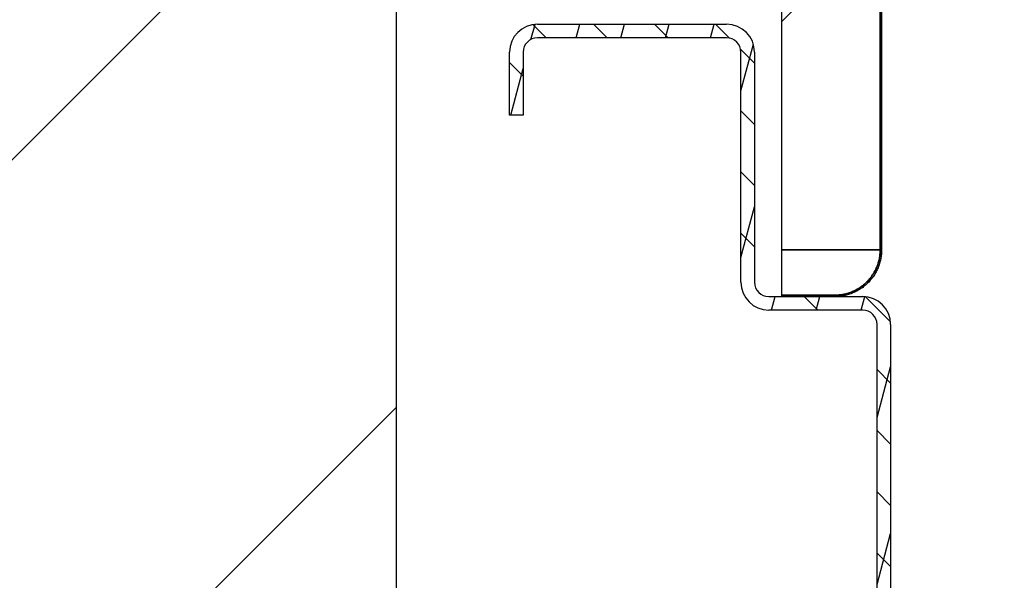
# Model space of a CAD drawing. Header units: millimetres. Extents: x -8500 to 4200, y 0 to 5940.
# Tile 66 of 256: x -6540 to -6431, y 730 to 792. Entities that reach past the tile are written whole.
import ezdxf

# ---------------------------------------------------------------- set-up
doc = ezdxf.new("R2010")
doc.units = ezdxf.units.MM
doc.layers.add('151', color=250, linetype='Continuous')
pattern_1 = [(45, (-8500, 0), (-34.7985, 34.7985), [])]

msp = doc.modelspace()

# ---------------------------------------------------------------- hatches: boundary and pattern name
at = {"layer": '151', "linetype": 'Continuous', "lineweight": -3}
h = msp.add_hatch(dxfattribs=at)
h.set_pattern_fill('ANSI31', color=256, scale=1.5, angle=59.9696, style=0)
h.set_pattern_definition([(104.96958, (-8500, 0), (-4.600875, -1.230183), [])])
edge = h.paths.add_edge_path(flags=0)
edge.add_spline(control_points=[(-6450.09, 761.17), (-6449.92, 761.17), (-6449.59, 761.19), (-6449.27, 761.23), (-6449.03, 761.28), (-6448.95, 761.3), (-6448.79, 761.34), (-6448.71, 761.36), (-6448.47, 761.43), (-6448.17, 761.54), (-6447.87, 761.68), (-6447.66, 761.8), (-6447.58, 761.84), (-6447.48, 761.9), (-6447.44, 761.92), (-6447.37, 761.97), (-6447.34, 761.99), (-6447.17, 762.11), (-6446.91, 762.3), (-6446.67, 762.52), (-6446.43, 762.75), (-6446.32, 762.87), (-6446.19, 763.03), (-6446.17, 763.06), (-6446.12, 763.13), (-6446.09, 763.16), (-6446.02, 763.26), (-6445.97, 763.33), (-6445.84, 763.53), (-6445.67, 763.81), (-6445.53, 764.1), (-6445.44, 764.33), (-6445.41, 764.41), (-6445.36, 764.52), (-6445.35, 764.56), (-6445.33, 764.64), (-6445.31, 764.68), (-6445.25, 764.88), (-6445.17, 765.19), (-6445.13, 765.52), (-6445.1, 765.84), (-6445.09, 766), (-6445.09, 766.17)], knot_values=[0, 0, 0, 0, 0.0625, 0.125, 0.125, 0.15625, 0.15625, 0.1875, 0.1875, 0.25, 0.3125, 0.3125, 0.34375, 0.34375, 0.359375, 0.359375, 0.375, 0.375, 0.4375, 0.5, 0.5, 0.5625, 0.5625, 0.578125, 0.578125, 0.59375, 0.59375, 0.625, 0.625, 0.6875, 0.75, 0.75, 0.78125, 0.78125, 0.796875, 0.796875, 0.8125, 0.8125, 0.875, 0.9375, 0.9375, 1, 1, 1, 1], degree=3, periodic=0)
edge.add_line((-6445.09, 766.17), (-6445.09, 884.17))
edge.add_spline(control_points=[(-6445.09, 884.17), (-6445.09, 884.33), (-6445.1, 884.66), (-6445.15, 884.99), (-6445.2, 885.23), (-6445.22, 885.31), (-6445.26, 885.47), (-6445.28, 885.55), (-6445.35, 885.78), (-6445.46, 886.09), (-6445.6, 886.38), (-6445.72, 886.6), (-6445.76, 886.67), (-6445.82, 886.78), (-6445.84, 886.81), (-6445.89, 886.88), (-6445.91, 886.92), (-6446.02, 887.09), (-6446.22, 887.35), (-6446.44, 887.59), (-6446.67, 887.82), (-6446.79, 887.93), (-6446.95, 888.06), (-6446.98, 888.09), (-6447.05, 888.14), (-6447.08, 888.16), (-6447.18, 888.24), (-6447.24, 888.28), (-6447.45, 888.42), (-6447.73, 888.59), (-6448.02, 888.73), (-6448.25, 888.82), (-6448.33, 888.85), (-6448.44, 888.89), (-6448.48, 888.9), (-6448.56, 888.93), (-6448.6, 888.94), (-6448.79, 889), (-6449.11, 889.08), (-6449.43, 889.13), (-6449.76, 889.16), (-6449.92, 889.17), (-6450.09, 889.17)], knot_values=[0, 0, 0, 0, 0.0625, 0.125, 0.125, 0.15625, 0.15625, 0.1875, 0.1875, 0.25, 0.3125, 0.3125, 0.34375, 0.34375, 0.359375, 0.359375, 0.375, 0.375, 0.4375, 0.5, 0.5, 0.5625, 0.5625, 0.578125, 0.578125, 0.59375, 0.59375, 0.625, 0.625, 0.6875, 0.75, 0.75, 0.78125, 0.78125, 0.796875, 0.796875, 0.8125, 0.8125, 0.875, 0.9375, 0.9375, 1, 1, 1, 1], degree=3, periodic=0)
edge.add_line((-6450.09, 889.17), (-6456.94, 889.17))
edge.add_line((-6456.94, 889.17), (-6456.94, 889.32))
edge.add_line((-6456.94, 889.32), (-6450.09, 889.32))
edge.add_spline(control_points=[(-6450.09, 889.32), (-6449.92, 889.32), (-6449.75, 889.31), (-6449.41, 889.28), (-6449.08, 889.23), (-6448.76, 889.15), (-6448.55, 889.09), (-6448.51, 889.07), (-6448.43, 889.05), (-6448.39, 889.03), (-6448.27, 888.99), (-6448.19, 888.96), (-6447.96, 888.86), (-6447.66, 888.72), (-6447.37, 888.55), (-6447.16, 888.41), (-6447.09, 888.36), (-6446.99, 888.28), (-6446.95, 888.26), (-6446.89, 888.2), (-6446.85, 888.18), (-6446.69, 888.04), (-6446.57, 887.93), (-6446.33, 887.69), (-6446.1, 887.44), (-6445.9, 887.17), (-6445.78, 887), (-6445.76, 886.96), (-6445.72, 886.89), (-6445.69, 886.86), (-6445.63, 886.75), (-6445.59, 886.67), (-6445.47, 886.45), (-6445.32, 886.15), (-6445.21, 885.83), (-6445.14, 885.59), (-6445.11, 885.51), (-6445.07, 885.34), (-6445.05, 885.26), (-6445, 885.01), (-6444.95, 884.68), (-6444.94, 884.34), (-6444.94, 884.17)], knot_values=[0, 0, 0, 0, 0.0625, 0.0625, 0.125, 0.1875, 0.1875, 0.203125, 0.203125, 0.21875, 0.21875, 0.25, 0.25, 0.3125, 0.375, 0.375, 0.40625, 0.40625, 0.421875, 0.421875, 0.4375, 0.4375, 0.5, 0.5, 0.5625, 0.625, 0.625, 0.640625, 0.640625, 0.65625, 0.65625, 0.6875, 0.6875, 0.75, 0.8125, 0.8125, 0.84375, 0.84375, 0.875, 0.875, 0.9375, 1, 1, 1, 1], degree=3, periodic=0)
edge.add_line((-6444.94, 884.17), (-6444.94, 766.17))
edge.add_spline(control_points=[(-6444.94, 766.17), (-6444.94, 766), (-6444.95, 765.83), (-6444.98, 765.5), (-6445.03, 765.16), (-6445.11, 764.84), (-6445.17, 764.64), (-6445.18, 764.6), (-6445.21, 764.52), (-6445.22, 764.47), (-6445.27, 764.35), (-6445.3, 764.28), (-6445.39, 764.04), (-6445.54, 763.74), (-6445.71, 763.45), (-6445.85, 763.24), (-6445.9, 763.17), (-6445.97, 763.07), (-6446, 763.04), (-6446.05, 762.97), (-6446.08, 762.94), (-6446.21, 762.77), (-6446.33, 762.65), (-6446.56, 762.41), (-6446.81, 762.18), (-6447.08, 761.98), (-6447.26, 761.87), (-6447.29, 761.84), (-6447.36, 761.8), (-6447.4, 761.78), (-6447.51, 761.71), (-6447.58, 761.67), (-6447.81, 761.55), (-6448.11, 761.41), (-6448.42, 761.29), (-6448.67, 761.22), (-6448.75, 761.2), (-6448.91, 761.15), (-6448.99, 761.14), (-6449.24, 761.09), (-6449.58, 761.04), (-6449.92, 761.02), (-6450.09, 761.02)], knot_values=[0, 0, 0, 0, 0.0625, 0.0625, 0.125, 0.1875, 0.1875, 0.203125, 0.203125, 0.21875, 0.21875, 0.25, 0.25, 0.3125, 0.375, 0.375, 0.40625, 0.40625, 0.421875, 0.421875, 0.4375, 0.4375, 0.5, 0.5, 0.5625, 0.625, 0.625, 0.640625, 0.640625, 0.65625, 0.65625, 0.6875, 0.6875, 0.75, 0.8125, 0.8125, 0.84375, 0.84375, 0.875, 0.875, 0.9375, 1, 1, 1, 1], degree=3, periodic=0)
edge.add_line((-6450.09, 761.02), (-6455.94, 761.02))
edge.add_line((-6455.94, 761.02), (-6455.94, 761.17))
edge.add_line((-6455.94, 761.17), (-6450.09, 761.17))
h = msp.add_hatch(dxfattribs=at)
h.set_pattern_fill('ANSI31', color=256, scale=15.5, style=0)
h.set_pattern_definition(pattern_1)
h.paths.add_polyline_path([(-5693.44, 697.02), (-5693.44, 885.42), (-5543.44, 885.42), (-5543.44, 697.02)], flags=0)
h.paths.add_polyline_path([(-6648.44, 697.02), (-6648.44, 885.42), (-6498.44, 885.42), (-6498.44, 697.02)], flags=0)
h = msp.add_hatch(dxfattribs=at)
h.set_pattern_fill('ANSI31', color=256, scale=15.5, style=0)
h.set_pattern_definition(pattern_1)
h.paths.add_polyline_path([(-6467.09, 792.02), (-6467.09, 884.17), (-6461.44, 884.17), (-6461.44, 858.32), (-6456.94, 858.32), (-6456.94, 884.17), (-6445.09, 884.17), (-6445.09, 766.17), (-6455.94, 766.17), (-6455.94, 800.02), (-6459.44, 800.02), (-6459.44, 792.02)], flags=0)
h = msp.add_hatch(dxfattribs=at)
h.set_pattern_fill('ANSI31', color=256, scale=1.5, angle=29.9848, style=0)
h.set_pattern_definition([(74.9848, (-8500, 0), (-4.599894, 1.233847), [])])
edge = h.paths.add_edge_path(flags=0)
edge.add_line((-6512.44, 697.02), (-6512.44, 685.1))
edge.add_arc((-6510.86, 685.1), 1.58, 180, 270)
edge.add_line((-6510.86, 683.52), (-6462.02, 683.52))
edge.add_arc((-6462.02, 685.1), 1.58, 270, 360)
edge.add_line((-6460.44, 685.1), (-6460.44, 725.44))
edge.add_arc((-6457.36, 725.44), 3.08, 90, 180, ccw=False)
edge.add_line((-6457.36, 728.52), (-6449.4, 728.52))
edge.add_arc((-6449.4, 725.44), 3.08, -5, 90, ccw=False)
edge.add_line((-6446.34, 725.17), (-6446.93, 718.33))
edge.add_arc((-6446.19, 718.27), 0.75, 175, 360)
edge.add_line((-6445.44, 718.27), (-6445.44, 757.94))
edge.add_arc((-6447.02, 757.94), 1.58, 360, 450)
edge.add_line((-6447.02, 759.52), (-6457.36, 759.52))
edge.add_arc((-6457.36, 762.6), 3.08, 180, 270, ccw=False)
edge.add_line((-6460.44, 762.6), (-6460.44, 787.94))
edge.add_arc((-6462.02, 787.94), 1.58, 0, 90)
edge.add_line((-6462.02, 789.52), (-6482.86, 789.52))
edge.add_arc((-6482.86, 787.94), 1.58, 90, 180)
edge.add_line((-6484.44, 787.94), (-6484.44, 781.02))
edge.add_line((-6484.44, 781.02), (-6485.94, 781.02))
edge.add_line((-6485.94, 781.02), (-6485.94, 787.94))
edge.add_arc((-6482.86, 787.94), 3.08, 90, 180, ccw=False)
edge.add_line((-6482.86, 791.02), (-6462.02, 791.02))
edge.add_arc((-6462.02, 787.94), 3.08, 0, 90, ccw=False)
edge.add_line((-6458.94, 787.94), (-6458.94, 762.6))
edge.add_arc((-6457.36, 762.6), 1.58, 180, 270)
edge.add_line((-6457.36, 761.02), (-6447.02, 761.02))
edge.add_arc((-6447.02, 757.94), 3.08, 0, 90, ccw=False)
edge.add_line((-6443.94, 757.94), (-6443.94, 718.27))
edge.add_arc((-6446.19, 718.27), 2.25, 175, 360, ccw=False)
edge.add_line((-6448.43, 718.47), (-6447.83, 725.3))
edge.add_arc((-6449.4, 725.44), 1.58, 355, 450)
edge.add_line((-6449.4, 727.02), (-6457.36, 727.02))
edge.add_arc((-6457.36, 725.44), 1.58, 90, 180)
edge.add_line((-6458.94, 725.44), (-6458.94, 685.1))
edge.add_arc((-6462.02, 685.1), 3.08, 270, 360, ccw=False)
edge.add_line((-6462.02, 682.02), (-6510.86, 682.02))
edge.add_arc((-6510.86, 685.1), 3.08, 180, 270, ccw=False)
edge.add_line((-6513.94, 685.1), (-6513.94, 697.02))
edge.add_line((-6513.94, 697.02), (-6512.44, 697.02))
h = msp.add_hatch(dxfattribs=at)
h.set_pattern_fill('ANSI31', color=256, scale=1.5, angle=89.9544, style=0)
h.set_pattern_definition([(134.95437, (-8500, 0), (-3.370277, -3.364913), [])])
edge = h.paths.add_edge_path(flags=0)
edge.add_line((-6512.44, 697.02), (-6512.44, 685.1))
edge.add_arc((-6510.86, 685.1), 1.58, 180, 270)
edge.add_line((-6510.86, 683.52), (-6462.02, 683.52))
edge.add_arc((-6462.02, 685.1), 1.58, 270, 360)
edge.add_line((-6460.44, 685.1), (-6460.44, 725.44))
edge.add_arc((-6457.36, 725.44), 3.08, 90, 180, ccw=False)
edge.add_line((-6457.36, 728.52), (-6449.4, 728.52))
edge.add_arc((-6449.4, 725.44), 3.08, -5, 90, ccw=False)
edge.add_line((-6446.34, 725.17), (-6446.93, 718.33))
edge.add_arc((-6446.19, 718.27), 0.75, 175, 360)
edge.add_line((-6445.44, 718.27), (-6445.44, 757.94))
edge.add_arc((-6447.02, 757.94), 1.58, 360, 450)
edge.add_line((-6447.02, 759.52), (-6457.36, 759.52))
edge.add_arc((-6457.36, 762.6), 3.08, 180, 270, ccw=False)
edge.add_line((-6460.44, 762.6), (-6460.44, 787.94))
edge.add_arc((-6462.02, 787.94), 1.58, 0, 90)
edge.add_line((-6462.02, 789.52), (-6482.86, 789.52))
edge.add_arc((-6482.86, 787.94), 1.58, 90, 180)
edge.add_line((-6484.44, 787.94), (-6484.44, 781.02))
edge.add_line((-6484.44, 781.02), (-6485.94, 781.02))
edge.add_line((-6485.94, 781.02), (-6485.94, 787.94))
edge.add_arc((-6482.86, 787.94), 3.08, 90, 180, ccw=False)
edge.add_line((-6482.86, 791.02), (-6462.02, 791.02))
edge.add_arc((-6462.02, 787.94), 3.08, 0, 90, ccw=False)
edge.add_line((-6458.94, 787.94), (-6458.94, 762.6))
edge.add_arc((-6457.36, 762.6), 1.58, 180, 270)
edge.add_line((-6457.36, 761.02), (-6447.02, 761.02))
edge.add_arc((-6447.02, 757.94), 3.08, 0, 90, ccw=False)
edge.add_line((-6443.94, 757.94), (-6443.94, 718.27))
edge.add_arc((-6446.19, 718.27), 2.25, 175, 360, ccw=False)
edge.add_line((-6448.43, 718.47), (-6447.83, 725.3))
edge.add_arc((-6449.4, 725.44), 1.58, 355, 450)
edge.add_line((-6449.4, 727.02), (-6457.36, 727.02))
edge.add_arc((-6457.36, 725.44), 1.58, 90, 180)
edge.add_line((-6458.94, 725.44), (-6458.94, 685.1))
edge.add_arc((-6462.02, 685.1), 3.08, 270, 360, ccw=False)
edge.add_line((-6462.02, 682.02), (-6510.86, 682.02))
edge.add_arc((-6510.86, 685.1), 3.08, 180, 270, ccw=False)
edge.add_line((-6513.94, 685.1), (-6513.94, 697.02))
edge.add_line((-6513.94, 697.02), (-6512.44, 697.02))

# ---------------------------------------------------------------- linework, layer by layer
for p, q in [((-6498.44, 885.42), (-6498.44, 697.02)), ((-6445.09, 884.17), (-6445.09, 766.17)), ((-6445.09, 766.17), (-6445.09, 884.17)), ((-6444.94, 884.17), (-6444.94, 766.17)), ((-6455.94, 766.17), (-6455.94, 800.02)), ((-6482.86, 791.02), (-6462.02, 791.02)), ((-6482.86, 791.02), (-6462.02, 791.02)), ((-6462.02, 789.52), (-6482.86, 789.52)), ((-6462.02, 789.52), (-6482.86, 789.52)), ((-6485.94, 781.02), (-6485.94, 787.94)), ((-6485.94, 781.02), (-6485.94, 787.94)), ((-6484.44, 787.94), (-6484.44, 781.02)), ((-6484.44, 787.94), (-6484.44, 781.02)), ((-6460.44, 762.6), (-6460.44, 787.94)), ((-6460.44, 762.6), (-6460.44, 787.94)), ((-6458.94, 787.94), (-6458.94, 762.6)), ((-6458.94, 787.94), (-6458.94, 762.6)), ((-6484.44, 781.02), (-6485.94, 781.02)), ((-6484.44, 781.02), (-6485.94, 781.02)), ((-6455.94, 761.17), (-6455.94, 766.17)), ((-6455.94, 766.17), (-6445.09, 766.17)), ((-6445.09, 766.17), (-6455.94, 766.17)), ((-6457.36, 761.02), (-6447.02, 761.02)), ((-6457.36, 761.02), (-6447.02, 761.02)), ((-6450.09, 761.17), (-6455.94, 761.17)), ((-6455.94, 761.17), (-6450.09, 761.17)), ((-6455.94, 761.02), (-6455.94, 761.17)), ((-6450.09, 761.02), (-6455.94, 761.02)), ((-6447.02, 759.52), (-6457.36, 759.52)), ((-6447.02, 759.52), (-6457.36, 759.52)), ((-6445.44, 718.27), (-6445.44, 757.94)), ((-6445.44, 718.27), (-6445.44, 757.94)), ((-6443.94, 757.94), (-6443.94, 718.27)), ((-6443.94, 757.94), (-6443.94, 718.27))]:
    msp.add_line(p, q, dxfattribs=at)
for centre, radius, start, end in [((-6482.86, 787.94), 3.08, 90, 180), ((-6482.86, 787.94), 3.08, 90, 180), ((-6462.02, 787.94), 3.08, 0, 90), ((-6462.02, 787.94), 3.08, 0, 90), ((-6482.86, 787.94), 1.58, 90, 180), ((-6482.86, 787.94), 1.58, 90, 180), ((-6462.02, 787.94), 1.58, 0, 90), ((-6462.02, 787.94), 1.58, 0, 90), ((-6457.36, 762.6), 3.08, 180, 270), ((-6457.36, 762.6), 3.08, 180, 270), ((-6457.36, 762.6), 1.58, 180, 270), ((-6457.36, 762.6), 1.58, 180, 270), ((-6447.02, 757.94), 3.08, 0, 90), ((-6447.02, 757.94), 3.08, 0, 90), ((-6447.02, 757.94), 1.58, 0, 90), ((-6447.02, 757.94), 1.58, 0, 90)]:
    msp.add_arc(centre, radius, start, end, dxfattribs=at)
for points, knots in [([(-6445.09, 766.17), (-6445.09, 766), (-6445.1, 765.68), (-6445.15, 765.35), (-6445.2, 765.11), (-6445.22, 765.03), (-6445.26, 764.87), (-6445.28, 764.79), (-6445.35, 764.55), (-6445.46, 764.25), (-6445.6, 763.95), (-6445.72, 763.74), (-6445.76, 763.67), (-6445.82, 763.56), (-6445.84, 763.53), (-6445.89, 763.46), (-6445.91, 763.42), (-6446.02, 763.25), (-6446.22, 762.99), (-6446.44, 762.75), (-6446.67, 762.52), (-6446.79, 762.41), (-6446.95, 762.28), (-6446.98, 762.25), (-6447.05, 762.2), (-6447.08, 762.18), (-6447.18, 762.1), (-6447.24, 762.05), (-6447.45, 761.92), (-6447.73, 761.75), (-6448.02, 761.61), (-6448.25, 761.52), (-6448.33, 761.49), (-6448.44, 761.45), (-6448.48, 761.43), (-6448.56, 761.41), (-6448.6, 761.4), (-6448.79, 761.34), (-6449.11, 761.26), (-6449.43, 761.21), (-6449.76, 761.18), (-6449.92, 761.17), (-6450.09, 761.17)], [0, 0, 0, 0, 0.0625, 0.125, 0.125, 0.15625, 0.15625, 0.1875, 0.1875, 0.25, 0.3125, 0.3125, 0.34375, 0.34375, 0.359375, 0.359375, 0.375, 0.375, 0.4375, 0.5, 0.5, 0.5625, 0.5625, 0.578125, 0.578125, 0.59375, 0.59375, 0.625, 0.625, 0.6875, 0.75, 0.75, 0.78125, 0.78125, 0.796875, 0.796875, 0.8125, 0.8125, 0.875, 0.9375, 0.9375, 1, 1, 1, 1]), ([(-6444.94, 766.17), (-6444.94, 766), (-6444.95, 765.83), (-6444.98, 765.5), (-6445.03, 765.16), (-6445.11, 764.84), (-6445.17, 764.64), (-6445.18, 764.6), (-6445.21, 764.52), (-6445.22, 764.47), (-6445.27, 764.35), (-6445.3, 764.28), (-6445.39, 764.04), (-6445.54, 763.74), (-6445.71, 763.45), (-6445.85, 763.24), (-6445.9, 763.17), (-6445.97, 763.07), (-6446, 763.04), (-6446.05, 762.97), (-6446.08, 762.94), (-6446.21, 762.77), (-6446.33, 762.65), (-6446.56, 762.41), (-6446.81, 762.18), (-6447.08, 761.98), (-6447.26, 761.87), (-6447.29, 761.84), (-6447.36, 761.8), (-6447.4, 761.78), (-6447.51, 761.71), (-6447.58, 761.67), (-6447.81, 761.55), (-6448.11, 761.41), (-6448.42, 761.29), (-6448.67, 761.22), (-6448.75, 761.2), (-6448.91, 761.15), (-6448.99, 761.14), (-6449.24, 761.09), (-6449.58, 761.04), (-6449.92, 761.02), (-6450.09, 761.02)], [0, 0, 0, 0, 0.0625, 0.0625, 0.125, 0.1875, 0.1875, 0.203125, 0.203125, 0.21875, 0.21875, 0.25, 0.25, 0.3125, 0.375, 0.375, 0.40625, 0.40625, 0.421875, 0.421875, 0.4375, 0.4375, 0.5, 0.5, 0.5625, 0.625, 0.625, 0.640625, 0.640625, 0.65625, 0.65625, 0.6875, 0.6875, 0.75, 0.8125, 0.8125, 0.84375, 0.84375, 0.875, 0.875, 0.9375, 1, 1, 1, 1]), ([(-6450.09, 761.17), (-6449.92, 761.17), (-6449.59, 761.19), (-6449.27, 761.23), (-6449.03, 761.28), (-6448.95, 761.3), (-6448.79, 761.34), (-6448.71, 761.36), (-6448.47, 761.43), (-6448.17, 761.54), (-6447.87, 761.68), (-6447.66, 761.8), (-6447.58, 761.84), (-6447.48, 761.9), (-6447.44, 761.92), (-6447.37, 761.97), (-6447.34, 761.99), (-6447.17, 762.11), (-6446.91, 762.3), (-6446.67, 762.52), (-6446.43, 762.75), (-6446.32, 762.87), (-6446.19, 763.03), (-6446.17, 763.06), (-6446.12, 763.13), (-6446.09, 763.16), (-6446.02, 763.26), (-6445.97, 763.33), (-6445.84, 763.53), (-6445.67, 763.81), (-6445.53, 764.1), (-6445.44, 764.33), (-6445.41, 764.41), (-6445.36, 764.52), (-6445.35, 764.56), (-6445.33, 764.64), (-6445.31, 764.68), (-6445.25, 764.88), (-6445.17, 765.19), (-6445.13, 765.52), (-6445.1, 765.84), (-6445.09, 766), (-6445.09, 766.17)], [0, 0, 0, 0, 0.0625, 0.125, 0.125, 0.15625, 0.15625, 0.1875, 0.1875, 0.25, 0.3125, 0.3125, 0.34375, 0.34375, 0.359375, 0.359375, 0.375, 0.375, 0.4375, 0.5, 0.5, 0.5625, 0.5625, 0.578125, 0.578125, 0.59375, 0.59375, 0.625, 0.625, 0.6875, 0.75, 0.75, 0.78125, 0.78125, 0.796875, 0.796875, 0.8125, 0.8125, 0.875, 0.9375, 0.9375, 1, 1, 1, 1])]:
    msp.add_open_spline(points, degree=3, knots=knots, dxfattribs=at)

doc.saveas('drawing.dxf')
